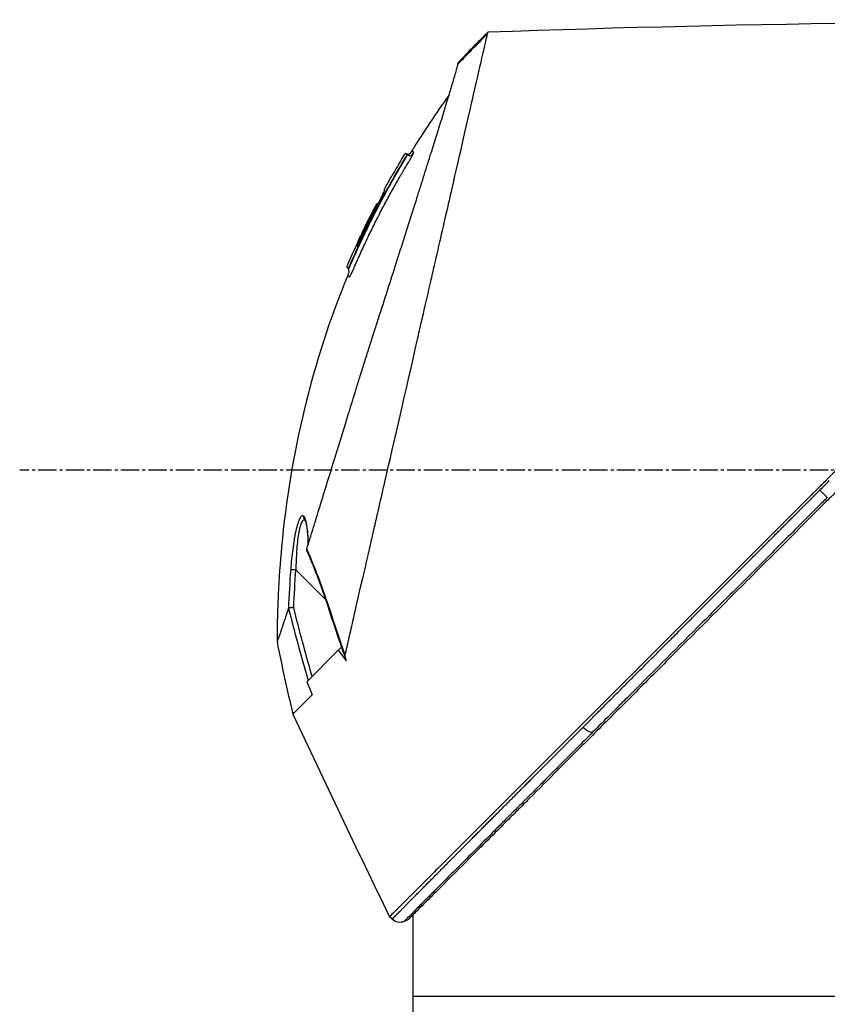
# Model space of a CAD drawing. Header units: millimetres. Extents: x 0 to 4378, y 0 to 2376.
# Tile 130 of 256: x 160 to 235, y 1539 to 1630. Entities that reach past the tile are written whole.
import ezdxf

# ---------------------------------------------------------------- set-up
doc = ezdxf.new("R2010")
doc.units = ezdxf.units.MM
doc.header["$LTSCALE"] = 0.2
doc.linetypes.add('CENTER2', pattern=[1.125, 0.75, -0.125, 0.125, -0.125])
doc.layers.add('02_Center Line', color=1, linetype='CENTER2')

# ---------------------------------------------------------------- blocks, each defined once
blk = doc.blocks.new('A$C51789057')
for p, q in [((34.874, 1023.623), (34.874, 1023.623)), ((39.542, 1015.311), (39.509, 1015.277)), ((39.679, 1015.043), (39.653, 1015.016)), ((44.222, 1006.86), (44.159, 1006.835)), ((44.79, 1005.093), (44.818, 1005.121)), ((44.908, 1004.806), (44.956, 1004.854)), ((45.133, 1004.925), (45.085, 1004.877)), ((48.965, 981.546), (48.965, 981.546)), ((48.967, 981.55), (48.967, 981.55)), ((47.077, 974.271), (49.813, 977.008)), ((46.963, 974.157), (46.963, 974.158)), ((45.592, 969.809), (45.638, 969.855)), ((45.616, 969.878), (45.638, 969.855)), ((45.638, 969.855), (45.904, 969.59)), ((48.813, 966.681), (45.904, 969.59)), ((48.31, 965.49), (48.309, 965.487)), ((48.309, 965.487), (48.309, 965.488)), ((48.31, 965.488), (48.31, 965.488)), ((39, 937.7), (39, 945.221)), ((40.943, 944.798), (41.174, 945.029)), ((39.483, 944.738), (39.846, 944.585)), ((39, 937.7), (0, 937.7)), ((39, 937.7), (0, 937.7)), ((39, 936.2), (39, 937.7))]:
    blk.add_line(p, q)
for centre, radius, start, end in [((-30.499, 972.597), 82.251, 28.65418, 29.79857), ((-29.836, 972.952), 81.499, 25.8226, 27.58961), ((40.236, 945.505), 1, 247.04782, 315.00031)]:
    blk.add_arc(centre, radius, start, end)
for centre, major_axis, ratio, start_param, end_param in [((15.153, 987.976), (-32.061, 52.728), 0.606634, 5.046093, 5.111834), ((-25.386, 986.906), (66.266, 26.567), 0.000011, 0, 0.010493), ((-27.095, 984.45), (68.777, 27.59), 0.000012, 0.010242, 0.035277), ((42.269, 1010.635), (-0.0464, 0.0886), 0.999416, 4.712389, 6.054856), ((42.355, 1010.644), (-0.128, 0.063), 0.594731, 5.762809, 5.790684), ((-27.844, 982.574), (70.243, 28.124), 0.000013, 0.010001, 0.034555), ((-29.17, 973.168), (-33.667, 73.33), 1, 4.712389, 4.762315), ((-29.467, 973.086), (37.396, -71.919), 1, 1.521054, 1.570796), ((44.837, 1005.129), (-0.119, 0.275), 0.068449, 1.568978, 3.139771), ((48.59, 981.878), (0.365, -0.341), 0.967774, 0.031819, 0.893203), ((49.804, 976.998), (0.499, 0.036), 0.01714, 0.149461, 1.551007), ((-159.826, 982.662), (194.421, 114.353), 0.811755, 5.576632, 5.609274), ((255.664, 850.429), (-235.102, -235.108), 0.712878, 4.90627, 4.909966), ((23.05, 962.791), (-0.708, -0.706), 0.435637, 0.291628, 1.571358)]:
    blk.add_ellipse(centre, major_axis=major_axis, ratio=ratio, start_param=start_param, end_param=end_param)
for points in [[(-41.272, 1027.473), (-16.809, 1027.718), (7.666, 1027.415), (32.116, 1026.563)], [(32.116, 1026.563), (33.043, 1025.653), (33.951, 1024.722), (34.837, 1023.773)], [(35.702, 1020.755), (36.916, 1019.076), (38.071, 1017.351), (39.158, 1015.588)], [(39.455, 1015.227), (39.261, 1015.08), (39.119, 1015.212), (38.978, 1015.401)], [(39.457, 1015.228), (39.456, 1015.228), (39.455, 1015.227), (39.455, 1015.227)], [(39.501, 1015.269), (39.504, 1015.272), (39.506, 1015.274), (39.508, 1015.277)], [(39.508, 1015.277), (39.508, 1015.277), (39.508, 1015.277), (39.508, 1015.277)], [(39.51, 1015.268), (39.51, 1015.268), (39.51, 1015.268), (39.51, 1015.268)], [(39.51, 1015.268), (39.51, 1015.268), (39.51, 1015.268), (39.51, 1015.268)], [(39.747, 1015.393), (40.133, 1014.758), (40.511, 1014.118), (40.88, 1013.474)], [(40.88, 1013.474), (40.884, 1013.467), (40.887, 1013.459), (40.889, 1013.451)], [(41.639, 1012.023), (41.647, 1012.009), (41.65, 1011.992), (41.65, 1011.975)], [(42.257, 1010.734), (42.258, 1010.735), (42.259, 1010.735), (42.259, 1010.735)], [(42.452, 1010.482), (42.45, 1010.481), (42.422, 1010.466), (42.389, 1010.45)], [(44.141, 1007.157), (44.483, 1006.418), (44.814, 1005.674), (45.133, 1004.925)], [(44.159, 1006.835), (44.159, 1006.836), (44.158, 1006.838), (44.158, 1006.839)], [(45.133, 1004.925), (45.133, 1004.925), (45.074, 1004.901), (44.956, 1004.854)], [(45.053, 1004.084), (45.053, 1004.084), (45.053, 1004.084), (45.053, 1004.084)], [(48.827, 978.805), (48.069, 977.053), (47.361, 975.205), (46.771, 973.338)], [(48.833, 978.853), (48.836, 978.838), (48.832, 978.822), (48.824, 978.806)], [(50.02, 973.527), (49.965, 974.688), (49.897, 975.848), (49.813, 977.008)], [(50.297, 977.035), (50.385, 975.824), (50.454, 974.644), (50.509, 973.453)], [(46.767, 973.338), (46.277, 971.787), (45.752, 970.246), (45.206, 968.714)], [(46.768, 973.339), (46.766, 973.337), (46.741, 973.343), (46.702, 973.354)], [(50.493, 973.47), (49.963, 971.36), (49.367, 969.137), (48.693, 966.801)], [(51.555, 970.357), (51.109, 968.13), (50.623, 965.911), (50.095, 963.701)], [(45.206, 968.714), (45.195, 968.682), (45.183, 968.649), (45.17, 968.618)], [(48.813, 966.681), (48.643, 966.283), (48.475, 965.886), (48.309, 965.487)], [(50.095, 963.701), (47.181, 957.449), (44.207, 951.224), (41.174, 945.029)]]:
    blk.add_open_spline(points, degree=3)
for points, knots in [([(-41.272, 1027.473), (-41.272, 1027.473), (-41.208, 1027.408), (-40.955, 1027.155), (-40.765, 1026.966), (-40.02, 1026.22), (-39.291, 1025.492), (-38.108, 1024.308), (-37.83, 1024.03), (-37.205, 1023.406), (-36.854, 1023.054), (-35.505, 1021.706), (-34.409, 1020.609), (-32.912, 1019.112), (-32.592, 1018.793), (-31.518, 1017.719), (-30.742, 1016.942), (-29.081, 1015.282), (-28.193, 1014.394), (-26.812, 1013.013), (-26.334, 1012.535), (-25.351, 1011.552), (-24.844, 1011.045), (-23.802, 1010.003), (-23.266, 1009.466), (-21.573, 1007.774), (-20.398, 1006.599), (-18.588, 1004.789), (-17.963, 1004.164), (-16.677, 1002.878), (-16.017, 1002.218), (-14.663, 1000.864), (-13.968, 1000.169), (-12.915, 999.116), (-12.558, 998.759), (-11.455, 997.656), (-10.706, 996.907), (-8.325, 994.527), (-6.684, 992.884), (-4.635, 990.837), (-4.233, 990.435), (-3.294, 989.496), (-2.757, 988.958), (-1.865, 988.066), (-1.538, 987.74), (-1.104, 987.306), (-1.041, 987.243), (-0.903, 987.104), (-0.831, 987.032), (-0.506, 986.707), (-0.311, 986.512), (0.042, 986.159), (0.138, 986.063), (0.424, 985.777), (0.57, 985.631), (0.88, 985.322), (1.032, 985.17), (1.285, 984.917), (1.385, 984.816), (1.575, 984.626), (1.657, 984.545), (1.854, 984.348), (1.96, 984.241), (2.158, 984.043), (2.248, 983.953), (3.605, 982.598), (4.869, 981.333), (6.936, 979.265), (7.741, 978.46), (9.311, 976.891), (10.077, 976.125), (11.207, 974.994), (11.575, 974.627), (12.675, 973.526), (13.407, 972.795), (16.868, 969.334), (19.539, 966.663), (22.236, 963.966), (22.373, 963.829), (22.646, 963.556), (22.782, 963.42), (23.052, 963.15), (23.187, 963.015), (23.428, 962.774), (23.535, 962.667), (24.187, 962.016), (24.728, 961.474), (25.412, 960.79), (25.563, 960.639), (25.843, 960.359), (25.973, 960.229), (26.233, 959.969), (26.363, 959.839), (26.658, 959.544), (26.823, 959.38), (27.143, 959.06), (27.298, 958.905), (27.626, 958.576), (27.798, 958.404), (28.049, 958.153), (28.127, 958.075), (28.317, 957.885), (28.429, 957.773), (28.67, 957.532), (28.8, 957.402), (29.115, 957.087), (29.3, 956.902), (29.68, 956.522), (29.874, 956.328), (30.458, 955.744), (30.843, 955.359), (31.312, 954.891), (31.4, 954.802), (31.629, 954.574), (31.767, 954.435), (32.053, 954.149), (32.199, 954.003), (32.5, 953.703), (32.654, 953.548), (32.959, 953.243), (33.11, 953.093), (33.402, 952.8), (33.544, 952.658), (33.961, 952.242), (34.231, 951.972), (34.745, 951.458), (34.989, 951.213), (35.453, 950.749), (35.673, 950.529), (36.289, 949.913), (36.674, 949.529), (37.36, 948.843), (37.666, 948.536), (38.21, 947.992), (38.451, 947.751), (38.878, 947.325), (39.066, 947.136), (39.322, 946.881), (39.397, 946.805), (39.609, 946.594), (39.739, 946.464), (40.075, 946.127), (40.265, 945.938), (40.675, 945.528), (40.862, 945.341), (41.05, 945.153), (41.097, 945.106), (41.143, 945.059), (41.155, 945.048), (41.17, 945.032), (41.174, 945.029), (41.174, 945.029)], [-21.000836, -21.000836, -21.000836, -21.000836, -20.328863, -20.328863, -19.655828, -19.655828, -18.308332, -18.308332, -17.924512, -17.924512, -17.485993, -17.485993, -16.316696, -16.316696, -16.006668, -16.006668, -15.296307, -15.296307, -14.534305, -14.534305, -14.139555, -14.139555, -13.730091, -13.730091, -13.30546, -13.30546, -12.401825, -12.401825, -11.929878, -11.929878, -11.437802, -11.437802, -10.9252, -10.9252, -10.663362, -10.663362, -10.117833, -10.117833, -8.934625, -8.934625, -8.645977, -8.645977, -8.260408, -8.260408, -8.006475, -8.006475, -7.961161, -7.961161, -7.91407, -7.91407, -7.778509, -7.778509, -7.724161, -7.724161, -7.666804, -7.666804, -7.602838, -7.602838, -7.565627, -7.565627, -7.532521, -7.532521, -7.488032, -7.488032, -7.450837, -7.450837, -6.924212, -6.924212, -6.587553, -6.587553, -6.265466, -6.265466, -6.109966, -6.109966, -5.79866, -5.79866, -4.627003, -4.627003, -4.564096, -4.564096, -4.501625, -4.501625, -4.439084, -4.439084, -4.389917, -4.389917, -4.135415, -4.135415, -4.06302, -4.06302, -4.00074, -4.00074, -3.938004, -3.938004, -3.858125, -3.858125, -3.782258, -3.782258, -3.697501, -3.697501, -3.658476, -3.658476, -3.601749, -3.601749, -3.53559, -3.53559, -3.439968, -3.439968, -3.337887, -3.337887, -3.131131, -3.131131, -3.082568, -3.082568, -3.005474, -3.005474, -2.922888, -2.922888, -2.834293, -2.834293, -2.74619, -2.74619, -2.661641, -2.661641, -2.496608, -2.496608, -2.34096, -2.34096, -2.194458, -2.194458, -1.921626, -1.921626, -1.681164, -1.681164, -1.470918, -1.470918, -1.287493, -1.287493, -1.207074, -1.207074, -1.056347, -1.056347, -0.792008, -0.792008, -0.395398, -0.395398, -0.197631, -0.197631, -0.099394, -0.099394, 0, 0, 0, 0]), ([(-41.463, 1025.683), (-41.463, 1025.683), (-41.463, 1025.683), (-40.702, 1024.922), (-40.259, 1024.479), (-39.525, 1023.745), (-39.352, 1023.572), (-37.708, 1021.928), (-35.653, 1019.873), (-32.572, 1016.792), (-31.861, 1016.081), (-29.383, 1013.603), (-27.504, 1011.724), (-24.501, 1008.721), (-23.423, 1007.643), (-21.16, 1005.38), (-19.969, 1004.189), (-17.452, 1001.672), (-16.121, 1000.341), (-13.316, 997.536), (-11.838, 996.058), (-9.577, 993.797), (-8.801, 993.022), (-6.721, 990.941), (-5.411, 989.632), (-3.783, 988.003), (-3.457, 987.678), (-2.924, 987.144), (-2.726, 986.947), (-2.315, 986.536), (-2.157, 986.378), (-1.816, 986.036), (-1.636, 985.856), (-1.299, 985.52), (-1.143, 985.364), (-0.705, 984.926), (-0.424, 984.645), (-0.065, 984.285), (0.014, 984.207), (0.184, 984.036), (0.274, 983.947), (0.584, 983.637), (0.738, 983.483), (1.337, 982.884), (1.745, 982.476), (3.801, 980.42), (5.458, 978.763), (7.862, 976.359), (8.622, 975.599), (10.836, 973.384), (12.284, 971.937), (15.025, 969.196), (16.324, 967.897), (18.192, 966.029), (18.775, 965.446), (20.485, 963.736), (21.6, 962.621), (23.703, 960.518), (24.695, 959.527), (26.555, 957.666), (27.429, 956.792), (28.668, 955.554), (29.054, 955.167), (29.791, 954.431), (30.141, 954.08), (31.134, 953.088), (31.756, 952.465), (32.881, 951.341), (33.387, 950.834), (34.718, 949.503), (35.495, 948.726), (36.442, 947.779), (36.688, 947.533), (37.328, 946.893), (37.691, 946.53), (38.488, 945.733), (38.856, 945.365), (39.168, 945.053), (39.223, 944.998), (39.341, 944.881), (39.394, 944.827), (39.465, 944.756), (39.483, 944.738), (39.483, 944.738)], [-15.738203, -15.738203, -15.738203, -15.738203, -14.793481, -14.793481, -14.173934, -14.173934, -13.996984, -13.996984, -12.579476, -12.579476, -12.176243, -12.176243, -11.215253, -11.215253, -10.695697, -10.695697, -10.142358, -10.142358, -9.539575, -9.539575, -8.883963, -8.883963, -8.543526, -8.543526, -7.972636, -7.972636, -7.829924, -7.829924, -7.73886, -7.73886, -7.680875, -7.680875, -7.616244, -7.616244, -7.560081, -7.560081, -7.459116, -7.459116, -7.430908, -7.430908, -7.397967, -7.397967, -7.318024, -7.318024, -7.146824, -7.146824, -6.455961, -6.455961, -6.135134, -6.135134, -5.518203, -5.518203, -4.951279, -4.951279, -4.691225, -4.691225, -4.182012, -4.182012, -3.710062, -3.710062, -3.272291, -3.272291, -3.069642, -3.069642, -2.879581, -2.879581, -2.522736, -2.522736, -2.208798, -2.208798, -1.659444, -1.659444, -1.453529, -1.453529, -1.091939, -1.091939, -0.546675, -0.546675, -0.410051, -0.410051, -0.205023, -0.205023, 0, 0, 0, 0]), ([(32.153, 1026.4), (32.153, 1026.403), (32.152, 1026.406), (32.15, 1026.414), (32.149, 1026.417), (32.147, 1026.426), (32.146, 1026.433), (32.142, 1026.45), (32.139, 1026.462), (32.132, 1026.492), (32.128, 1026.51), (32.119, 1026.55), (32.116, 1026.563), (32.116, 1026.563)], [0.000006, 0.000006, 0.000006, 0.000006, 0.0077656, 0.0077656, 0.0144608, 0.0144608, 0.0278513, 0.0278513, 0.0546324, 0.0546324, 0.1081958, 0.1081958, 0.2108493, 0.2108493, 0.2108493, 0.2108493]), ([(45.279, 969.112), (45.158, 969.646), (45.043, 970.163), (44.785, 971.297), (44.644, 971.896), (44.369, 973.079), (44.085, 974.391), (43.461, 977.052), (43.301, 977.712), (43.101, 978.601), (43.048, 978.841), (42.939, 979.326), (42.879, 979.591), (42.736, 980.218), (42.647, 980.598), (42.532, 981.1), (42.503, 981.229), (42.365, 981.831), (42.253, 982.324), (41.958, 983.613), (41.772, 984.419), (40.768, 988.8), (39.737, 993.246), (38.542, 998.537), (38.484, 998.794), (38.363, 999.324), (38.302, 999.588), (38.184, 1000.101), (38.125, 1000.354), (37.834, 1001.611), (37.606, 1002.602), (37.269, 1004.074), (37.157, 1004.563), (36.594, 1007.015), (36.158, 1008.914), (35.644, 1011.162), (35.544, 1011.599), (34.642, 1015.545), (33.95, 1018.558), (33.07, 1022.401), (32.79, 1023.614), (32.474, 1025.005), (32.388, 1025.393), (32.245, 1026.017), (32.187, 1026.255), (32.153, 1026.4)], [0, 0, 0, 0, 0.224226, 0.224226, 0.438481, 0.438481, 0.643813, 0.643813, 0.718212, 0.718212, 0.74576, 0.74576, 0.776284, 0.776284, 0.820204, 0.820204, 0.834927, 0.834927, 0.896521, 0.896521, 0.995652, 0.995652, 1.428405, 1.428405, 1.450296, 1.450296, 1.471663, 1.471663, 1.492327, 1.492327, 1.574835, 1.574835, 1.616316, 1.616316, 1.784634, 1.784634, 1.826029, 1.826029, 2.164003, 2.164003, 2.373598, 2.373598, 2.479923, 2.479923, 2.586935, 2.586935, 2.586935, 2.586935]), ([(34.874, 1023.623), (34.851, 1023.714), (34.839, 1023.764), (34.838, 1023.772), (34.837, 1023.773), (34.837, 1023.773), (34.837, 1023.773)], [0.0004853, 0.0004853, 0.0004853, 0.0004853, 0.914072, 0.914072, 0.914072, 0.9967356, 0.9967356, 0.9967356, 0.9967356]), ([(48.807, 978.945), (48.62, 979.551), (48.423, 980.188), (48.017, 981.502), (47.806, 982.183), (47.156, 984.287), (46.697, 985.771), (45.906, 988.335), (45.581, 989.385), (45.163, 990.74), (45.074, 991.029), (44.942, 991.457), (44.897, 991.604), (44.633, 992.458), (44.413, 993.169), (44.077, 994.257), (43.956, 994.645), (43.704, 995.456), (43.574, 995.872), (43.309, 996.717), (43.172, 997.149), (42.895, 998.018), (42.756, 998.453), (42.479, 999.316), (42.341, 999.746), (41.642, 1001.92), (41.094, 1003.628), (40.439, 1005.68), (40.314, 1006.072), (39.933, 1007.268), (39.681, 1008.061), (39.187, 1009.613), (38.946, 1010.373), (38.597, 1011.475), (38.484, 1011.832), (38.262, 1012.535), (38.154, 1012.879), (37.942, 1013.551), (37.837, 1013.884), (37.632, 1014.536), (37.529, 1014.862), (37.387, 1015.316), (37.341, 1015.46), (36.595, 1017.839), (36.024, 1019.683), (35.561, 1021.221), (35.512, 1021.384), (35.385, 1021.812), (35.312, 1022.06), (35.149, 1022.619), (35.069, 1022.9), (34.976, 1023.236), (34.95, 1023.334), (34.906, 1023.5), (34.888, 1023.569), (34.874, 1023.623)], [0.00002, 0.00002, 0.00002, 0.00002, 0.259158, 0.259158, 0.518708, 0.518708, 1.038075, 1.038075, 1.384705, 1.384705, 1.477831, 1.477831, 1.526561, 1.526561, 1.759973, 1.759973, 1.890971, 1.890971, 2.029156, 2.029156, 2.171186, 2.171186, 2.316283, 2.316283, 2.460898, 2.460898, 3.049329, 3.049329, 3.189055, 3.189055, 3.478614, 3.478614, 3.769885, 3.769885, 3.913253, 3.913253, 4.056001, 4.056001, 4.19686, 4.19686, 4.341119, 4.341119, 4.411312, 4.411312, 5.498875, 5.498875, 5.634552, 5.634552, 5.872375, 5.872375, 6.229939, 6.229939, 6.408513, 6.408513, 6.587137, 6.587137, 6.587137, 6.587137]), ([(38.978, 1015.401), (38.967, 1015.428), (38.959, 1015.45), (38.954, 1015.467), (38.95, 1015.479), (38.948, 1015.493), (38.949, 1015.497), (38.949, 1015.499), (38.949, 1015.5), (38.95, 1015.501), (38.951, 1015.503), (38.953, 1015.504), (38.958, 1015.506), (38.961, 1015.508), (38.969, 1015.51), (38.973, 1015.512), (38.974, 1015.513), (38.974, 1015.513), (38.975, 1015.513), (38.992, 1015.52), (39.006, 1015.526), (39.021, 1015.532), (39.022, 1015.532), (39.022, 1015.533), (39.023, 1015.533), (39.053, 1015.545), (39.076, 1015.554), (39.096, 1015.563), (39.097, 1015.563), (39.097, 1015.563), (39.097, 1015.563), (39.139, 1015.58), (39.158, 1015.588), (39.158, 1015.588)], [0, 0, 0, 0, 0.03125, 0.03125, 0.03125, 0.0538826, 0.0538826, 0.0538826, 0.0625, 0.0625, 0.0625, 0.09375, 0.09375, 0.09375, 0.1203995, 0.1203995, 0.1203995, 0.125, 0.125, 0.125, 0.2456137, 0.2456137, 0.2456137, 0.25, 0.25, 0.25, 0.4970952, 0.4970952, 0.4970952, 0.5, 0.5, 0.5, 0.9991339, 0.9991339, 0.9991339, 0.9991339]), ([(44.074, 1005.71), (44.061, 1005.739), (44.048, 1005.769), (44.034, 1005.801), (43.846, 1006.22), (43.66, 1006.628), (43.474, 1007.025), (43.264, 1007.474), (43.056, 1007.908), (42.85, 1008.328), (42.829, 1008.371), (42.809, 1008.413), (42.788, 1008.455), (42.59, 1008.856), (42.395, 1009.245), (42.203, 1009.62), (42.196, 1009.632), (42.19, 1009.645), (42.184, 1009.657), (42.085, 1009.85), (41.986, 1010.041), (41.888, 1010.227), (41.791, 1010.414), (41.713, 1010.561), (41.597, 1010.778), (41.579, 1010.813), (41.56, 1010.849), (41.541, 1010.884), (41.329, 1011.279), (41.121, 1011.659), (40.917, 1012.026), (40.804, 1012.23), (40.698, 1012.419), (40.59, 1012.609), (40.487, 1012.791), (40.382, 1012.974), (40.266, 1013.176), (40.085, 1013.488), (39.912, 1013.783), (39.737, 1014.077), (39.682, 1014.171), (39.626, 1014.264), (39.57, 1014.357), (39.553, 1014.385), (39.536, 1014.413), (39.519, 1014.441), (39.483, 1014.502), (39.446, 1014.562), (39.409, 1014.623), (39.391, 1014.653), (39.373, 1014.683), (39.354, 1014.714), (39.336, 1014.744), (39.318, 1014.774), (39.3, 1014.805), (39.272, 1014.851), (39.245, 1014.897), (39.219, 1014.942), (39.211, 1014.956), (39.203, 1014.969), (39.196, 1014.983), (39.179, 1015.012), (39.163, 1015.04), (39.148, 1015.068), (39.133, 1015.095), (39.118, 1015.122), (39.104, 1015.148), (39.076, 1015.2), (39.051, 1015.248), (39.03, 1015.29), (39.019, 1015.312), (39.01, 1015.332), (39.001, 1015.35), (38.992, 1015.369), (38.985, 1015.386), (38.978, 1015.401)], [0.7479366, 0.7479366, 0.7479366, 0.7479366, 0.75, 0.75, 0.75, 0.7778267, 0.7778267, 0.7778267, 0.8093257, 0.8093257, 0.8093257, 0.8125, 0.8125, 0.8125, 0.8427642, 0.8427642, 0.8427642, 0.84375, 0.84375, 0.84375, 0.859375, 0.859375, 0.859375, 0.875, 0.875, 0.875, 0.8775605, 0.8775605, 0.8775605, 0.90625, 0.90625, 0.90625, 0.9222304, 0.9222304, 0.9222304, 0.9375, 0.9375, 0.9375, 0.9612141, 0.9612141, 0.9612141, 0.96875, 0.96875, 0.96875, 0.9710053, 0.9710053, 0.9710053, 0.9758787, 0.9758787, 0.9758787, 0.9783012, 0.9783012, 0.9783012, 0.9807089, 0.9807089, 0.9807089, 0.984375, 0.984375, 0.984375, 0.9854706, 0.9854706, 0.9854706, 0.987866, 0.987866, 0.987866, 0.9902844, 0.9902844, 0.9902844, 0.9951532, 0.9951532, 0.9951532, 0.9975841, 0.9975841, 0.9975841, 1, 1, 1, 1]), ([(39.158, 1015.588), (39.199, 1015.521), (39.244, 1015.456), (39.325, 1015.367), (39.357, 1015.337), (39.412, 1015.3), (39.433, 1015.289), (39.47, 1015.275), (39.486, 1015.271), (39.502, 1015.269)], [0, 0, 0, 0, 0.02346593, 0.02346593, 0.03626259, 0.03626259, 0.04335885, 0.04335885, 0.04811516, 0.04811516, 0.04811516, 0.04811516]), ([(39.158, 1015.588), (39.201, 1015.519), (39.247, 1015.451), (39.334, 1015.359), (39.368, 1015.327), (39.43, 1015.29), (39.455, 1015.279), (39.488, 1015.272), (39.495, 1015.27), (39.502, 1015.269)], [0, 0, 0, 0, 0.02434231, 0.02434231, 0.03801412, 0.03801412, 0.04603239, 0.04603239, 0.04810741, 0.04810741, 0.04810741, 0.04810741]), ([(39.347, 1015.181), (39.365, 1015.183), (39.362, 1015.183), (39.392, 1015.191), (39.414, 1015.201), (39.438, 1015.215), (39.444, 1015.219), (39.452, 1015.225), (39.454, 1015.226), (39.455, 1015.227)], [0.5336392, 0.5336392, 0.5336392, 0.5336392, 0.53697532, 0.53697532, 0.54707156, 0.54707156, 0.55523752, 0.55523752, 0.56271194, 0.56271194, 0.56271194, 0.56271194]), ([(39.457, 1015.228), (39.458, 1015.229), (39.459, 1015.23), (39.46, 1015.231), (39.46, 1015.231), (39.462, 1015.232), (39.462, 1015.232), (39.465, 1015.235), (39.466, 1015.236), (39.468, 1015.238), (39.469, 1015.238), (39.471, 1015.24), (39.473, 1015.242), (39.476, 1015.245), (39.478, 1015.246), (39.482, 1015.251), (39.486, 1015.254), (39.495, 1015.263), (39.502, 1015.269), (39.508, 1015.276)], [0, 0, 0, 0, 0.00146948, 0.00146948, 0.00344082, 0.00344082, 0.00640094, 0.00640094, 0.00744169, 0.00744169, 0.00794693, 0.00794693, 0.00859822, 0.00859822, 0.0093315, 0.0093315, 0.01061688, 0.01061688, 0.01339941, 0.01339941, 0.01339941, 0.01339941]), ([(39.653, 1015.016), (39.653, 1015.017), (39.587, 1015.127), (39.544, 1015.204), (39.501, 1015.281), (39.508, 1015.275), (39.508, 1015.276), (39.508, 1015.276), (39.508, 1015.277), (39.509, 1015.277)], [0, 0, 0, 0, 0.25, 0.25, 0.25, 0.5, 0.5, 0.5, 0.840661, 0.840661, 0.840661, 0.840661]), ([(39.679, 1015.043), (39.671, 1015.057), (39.662, 1015.071), (39.646, 1015.099), (39.638, 1015.113), (39.62, 1015.144), (39.611, 1015.161), (39.592, 1015.194), (39.583, 1015.211), (39.568, 1015.241), (39.561, 1015.255), (39.55, 1015.28), (39.546, 1015.29), (39.541, 1015.306), (39.541, 1015.31), (39.543, 1015.311)], [-0.04708138, -0.04708138, -0.04708138, -0.04708138, -0.04206155, -0.04206155, -0.03717867, -0.03717867, -0.03071828, -0.03071828, -0.02354661, -0.02354661, -0.01630299, -0.01630299, -0.00841386, -0.00841386, -0.00000018, -0.00000018, -0.00000018, -0.00000018]), ([(39.543, 1015.311), (39.612, 1015.339), (39.664, 1015.36), (39.731, 1015.386), (39.747, 1015.393), (39.747, 1015.393)], [-1.1132476, -1.1132476, -1.1132476, -1.1132476, -0.8232096, -0.8232096, -0.5568623, -0.5568623, -0.5568623, -0.5568623]), ([(42.192, 1010.529), (42.09, 1010.724), (41.987, 1010.918), (41.883, 1011.112), (41.591, 1011.658), (41.294, 1012.198), (40.989, 1012.736), (40.727, 1013.2), (40.461, 1013.661), (40.19, 1014.12), (40.122, 1014.235), (40.054, 1014.349), (39.985, 1014.463), (39.951, 1014.52), (39.917, 1014.578), (39.883, 1014.635), (39.866, 1014.663), (39.848, 1014.692), (39.831, 1014.72), (39.814, 1014.749), (39.797, 1014.777), (39.78, 1014.806), (39.745, 1014.863), (39.71, 1014.919), (39.676, 1014.977), (39.669, 1014.99), (39.661, 1015.003), (39.653, 1015.016)], [0.5421635, 0.5421635, 0.5421635, 0.5421635, 0.6006248, 0.6006248, 0.6006248, 0.7652776, 0.7652776, 0.7652776, 0.9072115, 0.9072115, 0.9072115, 0.942695, 0.942695, 0.942695, 0.9604367, 0.9604367, 0.9604367, 0.9693076, 0.9693076, 0.9693076, 0.9781784, 0.9781784, 0.9781784, 0.9959202, 0.9959202, 0.9959202, 1, 1, 1, 1]), ([(44.818, 1005.121), (44.077, 1006.833), (43.278, 1008.517), (41.563, 1011.827), (40.65, 1013.448), (39.679, 1015.043)], [-1.119586, -1.119586, -1.119586, -1.119586, -0.560022, -0.560022, -0.000001, -0.000001, -0.000001, -0.000001]), ([(42.388, 1010.452), (42.335, 1010.553), (42.283, 1010.654), (42.232, 1010.754), (42.181, 1010.853), (42.132, 1010.95), (42.085, 1011.044), (42.038, 1011.138), (41.993, 1011.229), (41.951, 1011.314), (41.909, 1011.399), (41.87, 1011.478), (41.836, 1011.551), (41.801, 1011.624), (41.77, 1011.69), (41.744, 1011.748), (41.718, 1011.806), (41.696, 1011.855), (41.679, 1011.895), (41.662, 1011.936), (41.65, 1011.967), (41.644, 1011.989), (41.637, 1012.01), (41.636, 1012.021), (41.639, 1012.023)], [0, 0, 0, 0, 0.125, 0.125, 0.125, 0.25, 0.25, 0.25, 0.375, 0.375, 0.375, 0.499999, 0.499999, 0.499999, 0.625, 0.625, 0.625, 0.75, 0.75, 0.75, 0.875, 0.875, 0.875, 1, 1, 1, 1]), ([(41.647, 1011.985), (41.647, 1011.985), (41.647, 1011.984), (41.649, 1011.978), (41.652, 1011.967), (41.667, 1011.926), (41.684, 1011.884), (41.739, 1011.758), (41.783, 1011.662), (41.893, 1011.432), (41.96, 1011.295), (42.107, 1011), (42.189, 1010.838), (42.311, 1010.601), (42.349, 1010.527), (42.388, 1010.452)], [0.0216019, 0.0216019, 0.0216019, 0.0216019, 0.0269405, 0.0269405, 0.0451373, 0.0451373, 0.0828541, 0.0828541, 0.1358956, 0.1358956, 0.1907173, 0.1907173, 0.246394, 0.246394, 0.2715432, 0.2715432, 0.2715432, 0.2715432]), ([(41.679, 1012.038), (41.68, 1012.037), (41.681, 1012.035), (41.686, 1012.023), (41.688, 1012.012), (41.69, 1011.99), (41.689, 1011.979), (41.685, 1011.959), (41.682, 1011.95), (41.675, 1011.936), (41.671, 1011.931), (41.667, 1011.926)], [-0.00087939, -0.00087939, -0.00087939, -0.00087939, 0, 0, 0.00436612, 0.00436612, 0.00867322, 0.00867322, 0.01202355, 0.01202355, 0.01406512, 0.01406512, 0.01406512, 0.01406512]), ([(43.677, 1007.551), (43.489, 1007.949), (43.296, 1008.347), (43.102, 1008.742), (42.907, 1009.137), (42.71, 1009.529), (42.506, 1009.924), (42.403, 1010.125), (42.298, 1010.327), (42.192, 1010.529)], [0.2429801, 0.2429801, 0.2429801, 0.2429801, 0.362195, 0.362195, 0.362195, 0.4814099, 0.4814099, 0.4814099, 0.5421635, 0.5421635, 0.5421635, 0.5421635]), ([(42.262, 1010.736), (42.269, 1010.739), (42.276, 1010.741), (42.291, 1010.743), (42.299, 1010.743), (42.322, 1010.742), (42.338, 1010.738), (42.362, 1010.729), (42.37, 1010.724), (42.385, 1010.712), (42.391, 1010.705), (42.396, 1010.697)], [-0.01932859, -0.01932859, -0.01932859, -0.01932859, -0.01686752, -0.01686752, -0.01403596, -0.01403596, -0.0080494, -0.0080494, -0.00399872, -0.00399872, -0.00001431, -0.00001431, -0.00001431, -0.00001431]), ([(42.357, 1010.681), (42.357, 1010.681), (42.357, 1010.68), (42.357, 1010.678), (42.357, 1010.678), (42.358, 1010.677), (42.358, 1010.676), (42.359, 1010.674), (42.359, 1010.672), (42.36, 1010.669), (42.361, 1010.669), (42.361, 1010.668), (42.362, 1010.667), (42.363, 1010.663), (42.365, 1010.659), (42.366, 1010.655), (42.368, 1010.651), (42.37, 1010.647), (42.372, 1010.643), (42.374, 1010.639), (42.376, 1010.635), (42.378, 1010.631), (42.38, 1010.627), (42.382, 1010.622), (42.384, 1010.618), (42.388, 1010.609), (42.392, 1010.6), (42.397, 1010.592), (42.4, 1010.584), (42.404, 1010.576), (42.408, 1010.568), (42.422, 1010.54), (42.437, 1010.511), (42.452, 1010.482)], [0, 0, 0, 0, 0.046422, 0.046422, 0.046422, 0.063135, 0.063135, 0.063135, 0.11053, 0.11053, 0.11053, 0.12627, 0.12627, 0.12627, 0.18889, 0.18889, 0.18889, 0.251509, 0.251509, 0.251509, 0.313558, 0.313558, 0.313558, 0.37668, 0.37668, 0.37668, 0.501837, 0.501837, 0.501837, 0.609274, 0.609274, 0.609274, 1, 1, 1, 1]), ([(43.883, 1007.707), (43.882, 1007.709), (43.881, 1007.711), (43.879, 1007.714), (43.858, 1007.759), (43.836, 1007.805), (43.813, 1007.853), (43.768, 1007.948), (43.721, 1008.046), (43.672, 1008.146), (43.624, 1008.247), (43.575, 1008.349), (43.525, 1008.451)], [0.6844931, 0.6844931, 0.6844931, 0.6844931, 0.6875004, 0.6875004, 0.6875004, 0.7500001, 0.7500001, 0.7500001, 0.8750003, 0.8750003, 0.8750003, 1, 1, 1, 1]), ([(44.79, 1005.093), (44.783, 1005.109), (44.776, 1005.125), (44.769, 1005.14), (44.763, 1005.155), (44.757, 1005.169), (44.751, 1005.183), (44.713, 1005.27), (44.675, 1005.357), (44.637, 1005.444), (44.615, 1005.494), (44.593, 1005.544), (44.571, 1005.595), (44.548, 1005.645), (44.526, 1005.696), (44.504, 1005.746), (44.414, 1005.948), (44.324, 1006.149), (44.233, 1006.35), (44.051, 1006.752), (43.866, 1007.152), (43.677, 1007.551)], [0.0000001, 0.0000001, 0.0000001, 0.0000001, 0.0045503, 0.0045503, 0.0045503, 0.0087839, 0.0087839, 0.0087839, 0.034354, 0.034354, 0.034354, 0.0492559, 0.0492559, 0.0492559, 0.0641577, 0.0641577, 0.0641577, 0.1237652, 0.1237652, 0.1237652, 0.2429801, 0.2429801, 0.2429801, 0.2429801]), ([(44.141, 1007.157), (44.116, 1007.212), (44.087, 1007.274), (44.055, 1007.343), (44.021, 1007.416), (43.983, 1007.496), (43.942, 1007.581), (43.923, 1007.622), (43.903, 1007.664), (43.883, 1007.707)], [0.3828608, 0.3828608, 0.3828608, 0.3828608, 0.5000001, 0.5000001, 0.5000001, 0.6250007, 0.6250007, 0.6250007, 0.6844931, 0.6844931, 0.6844931, 0.6844931]), ([(44.126, 1006.908), (44.129, 1006.908), (44.132, 1006.908), (44.153, 1006.906), (44.17, 1006.901), (44.194, 1006.889), (44.201, 1006.884), (44.215, 1006.872), (44.22, 1006.866), (44.222, 1006.86)], [0.00339509, 0.00339509, 0.00339509, 0.00339509, 0.00434697, 0.00434697, 0.00936629, 0.00936629, 0.01210725, 0.01210725, 0.01541577, 0.01541577, 0.01541577, 0.01541577]), ([(44.67, 1004.365), (44.664, 1004.378), (44.657, 1004.391), (44.651, 1004.405), (44.645, 1004.418), (44.638, 1004.432), (44.632, 1004.446), (44.618, 1004.474), (44.605, 1004.503), (44.591, 1004.533), (44.564, 1004.594), (44.536, 1004.655), (44.509, 1004.717), (44.495, 1004.748), (44.482, 1004.779), (44.469, 1004.81), (44.458, 1004.834), (44.448, 1004.858), (44.437, 1004.882), (44.435, 1004.888), (44.433, 1004.893), (44.43, 1004.899), (44.409, 1004.949), (44.387, 1004.998), (44.365, 1005.048), (44.349, 1005.087), (44.332, 1005.125), (44.315, 1005.165), (44.231, 1005.355), (44.16, 1005.517), (44.074, 1005.71)], [0.71415673, 0.71415673, 0.71415673, 0.71415673, 0.71531044, 0.71531044, 0.71531044, 0.7164591, 0.7164591, 0.7164591, 0.71875, 0.71875, 0.71875, 0.72340425, 0.72340425, 0.72340425, 0.72567726, 0.72567726, 0.72567726, 0.72744673, 0.72744673, 0.72744673, 0.72785169, 0.72785169, 0.72785169, 0.73155671, 0.73155671, 0.73155671, 0.734375, 0.734375, 0.734375, 0.74793659, 0.74793659, 0.74793659, 0.74793659]), ([(44.908, 1004.806), (44.907, 1004.806), (44.906, 1004.806), (44.904, 1004.809), (44.902, 1004.812), (44.901, 1004.815), (44.899, 1004.819), (44.896, 1004.824), (44.894, 1004.831), (44.89, 1004.84), (44.887, 1004.848), (44.883, 1004.858), (44.879, 1004.868), (44.869, 1004.896), (44.857, 1004.931), (44.842, 1004.969), (44.832, 1004.996), (44.819, 1005.024), (44.807, 1005.053), (44.801, 1005.066), (44.795, 1005.08), (44.79, 1005.093)], [0, 0, 0, 0, 0.113476, 0.113476, 0.113476, 0.199772, 0.199772, 0.199772, 0.314498, 0.314498, 0.314498, 0.426157, 0.426157, 0.426157, 0.710514, 0.710514, 0.710514, 0.908214, 0.908214, 0.908214, 1, 1, 1, 1]), ([(45.085, 1004.877), (45.086, 1004.877), (45.081, 1004.875), (45.072, 1004.872), (45.063, 1004.868), (45.05, 1004.863), (45.032, 1004.856), (45.015, 1004.849), (44.992, 1004.84), (44.966, 1004.829), (44.959, 1004.826), (44.952, 1004.824), (44.945, 1004.821), (44.942, 1004.819), (44.938, 1004.818), (44.934, 1004.816), (44.931, 1004.815), (44.927, 1004.813), (44.923, 1004.812), (44.919, 1004.81), (44.915, 1004.809), (44.911, 1004.807), (44.91, 1004.807), (44.909, 1004.806), (44.908, 1004.806)], [0.5000607, 0.5000607, 0.5000607, 0.5000607, 0.636912, 0.636912, 0.636912, 0.773829, 0.773829, 0.773829, 0.9107426, 0.9107426, 0.9107426, 0.944971, 0.944971, 0.944971, 0.9620852, 0.9620852, 0.9620852, 0.9791994, 0.9791994, 0.9791994, 0.9963136, 0.9963136, 0.9963136, 0.9999009, 0.9999009, 0.9999009, 0.9999009]), ([(45.085, 1004.877), (45.052, 1004.843), (45.023, 1004.804), (44.978, 1004.717), (44.963, 1004.669), (44.947, 1004.568), (44.946, 1004.516), (44.956, 1004.395), (44.971, 1004.326), (45.008, 1004.2), (45.029, 1004.141), (45.053, 1004.084)], [0, 0, 0, 0, 0.01428743, 0.01428743, 0.02928516, 0.02928516, 0.04474988, 0.04474988, 0.06569789, 0.06569789, 0.08425725, 0.08425725, 0.08425725, 0.08425725]), ([(44.818, 1004.082), (44.816, 1004.085), (44.814, 1004.089), (44.812, 1004.092), (44.804, 1004.106), (44.795, 1004.121), (44.786, 1004.138), (44.767, 1004.172), (44.746, 1004.212), (44.724, 1004.256), (44.712, 1004.279), (44.701, 1004.302), (44.688, 1004.327), (44.682, 1004.34), (44.676, 1004.352), (44.67, 1004.365)], [0.703125, 0.703125, 0.703125, 0.703125, 0.70373263, 0.70373263, 0.70373263, 0.70603388, 0.70603388, 0.70603388, 0.71067629, 0.71067629, 0.71067629, 0.71299904, 0.71299904, 0.71299904, 0.71415673, 0.71415673, 0.71415673, 0.71415673]), ([(45.053, 1004.084), (45.053, 1004.084), (45.047, 1004.082), (45.038, 1004.078), (45.032, 1004.076), (45.025, 1004.073), (45.016, 1004.07), (45.009, 1004.067), (45.001, 1004.064), (44.992, 1004.06), (44.985, 1004.057), (44.977, 1004.054), (44.968, 1004.05), (44.958, 1004.046), (44.947, 1004.041), (44.934, 1004.036), (44.929, 1004.034), (44.923, 1004.032), (44.917, 1004.03), (44.917, 1004.029), (44.916, 1004.029), (44.915, 1004.029), (44.912, 1004.028), (44.908, 1004.026), (44.905, 1004.025), (44.901, 1004.023), (44.9, 1004.023), (44.894, 1004.021), (44.889, 1004.019), (44.885, 1004.017), (44.881, 1004.016), (44.88, 1004.016), (44.88, 1004.016), (44.879, 1004.015), (44.877, 1004.015), (44.876, 1004.014), (44.876, 1004.014), (44.875, 1004.014), (44.874, 1004.014), (44.872, 1004.013), (44.871, 1004.013), (44.869, 1004.014), (44.866, 1004.016), (44.866, 1004.016), (44.865, 1004.017), (44.865, 1004.017), (44.857, 1004.024), (44.847, 1004.037), (44.834, 1004.056), (44.829, 1004.064), (44.824, 1004.072), (44.818, 1004.082)], [0.5675012, 0.5675012, 0.5675012, 0.5675012, 0.6039167, 0.6039167, 0.6039167, 0.625, 0.625, 0.625, 0.6420973, 0.6420973, 0.6420973, 0.65625, 0.65625, 0.65625, 0.671875, 0.671875, 0.671875, 0.6787717, 0.6787717, 0.6787717, 0.6796875, 0.6796875, 0.6796875, 0.6835937, 0.6835937, 0.6835937, 0.6875, 0.6875, 0.6875, 0.6906377, 0.6906377, 0.6906377, 0.6914062, 0.6914062, 0.6914062, 0.6933594, 0.6933594, 0.6933594, 0.6953125, 0.6953125, 0.6953125, 0.6969329, 0.6969329, 0.6969329, 0.6972656, 0.6972656, 0.6972656, 0.7014726, 0.7014726, 0.7014726, 0.703125, 0.703125, 0.703125, 0.703125]), ([(45.053, 1004.084), (48.339, 996.175), (50.347, 987.65), (51.272, 977.667), (51.373, 976.208), (51.487, 973.812), (51.518, 972.875), (51.546, 971.411), (51.553, 970.86), (51.555, 970.357)], [0, 0, 0, 0, 2.569332, 2.569332, 3.007712, 3.007712, 3.288956, 3.288956, 3.446993, 3.446993, 3.446993, 3.446993]), ([(1.523, 984.355), (1.378, 984.5), (1.233, 984.645), (0.944, 984.935), (0.799, 985.08), (0.655, 985.224)], [0.000007, 0.000007, 0.000007, 0.000007, 0.4987592, 0.4987592, 1, 1, 1, 1]), ([(1.523, 984.355), (1.487, 984.319), (1.45, 984.282), (1.413, 984.245), (1.375, 984.208), (1.338, 984.171), (1.301, 984.134), (1.263, 984.097), (1.227, 984.061), (1.191, 984.026), (1.155, 983.991), (1.121, 983.957), (1.089, 983.925), (1.057, 983.894), (1.027, 983.865), (1, 983.838), (0.973, 983.812), (0.948, 983.788), (0.926, 983.767), (0.905, 983.747), (0.886, 983.729), (0.87, 983.714), (0.854, 983.699), (0.842, 983.687), (0.832, 983.678)], [0, 0, 0, 0, 0.125, 0.125, 0.125, 0.25, 0.25, 0.25, 0.375, 0.375, 0.375, 0.5, 0.5, 0.5, 0.625, 0.625, 0.625, 0.75, 0.75, 0.75, 0.875, 0.875, 0.875, 1, 1, 1, 1]), ([(0.832, 983.678), (1.114, 983.396), (1.396, 983.114), (1.678, 982.831), (1.965, 982.544), (2.251, 982.258), (2.538, 981.971), (3.67, 980.838), (4.801, 979.707), (5.928, 978.578), (7.078, 977.428), (8.223, 976.282), (9.363, 975.141), (10.502, 974.001), (11.635, 972.867), (12.759, 971.742), (14.989, 969.51), (17.184, 967.313), (19.315, 965.177), (19.683, 964.808), (20.049, 964.441), (20.413, 964.077), (20.576, 963.913), (20.739, 963.75), (20.901, 963.588), (21.425, 963.063), (21.945, 962.542), (22.46, 962.026)], [0, 0, 0, 0, 0.037905, 0.037905, 0.037905, 0.076407, 0.076407, 0.076407, 0.228573, 0.228573, 0.228573, 0.383709, 0.383709, 0.383709, 0.538779, 0.538779, 0.538779, 0.846375, 0.846375, 0.846375, 0.899464, 0.899464, 0.899464, 0.923234, 0.923234, 0.923234, 1, 1, 1, 1]), ([(48.67, 979.39), (48.676, 979.625), (48.686, 979.845), (48.699, 980.05), (48.706, 980.172), (48.715, 980.289), (48.724, 980.401), (48.729, 980.457), (48.734, 980.511), (48.739, 980.564), (48.745, 980.617), (48.747, 980.644), (48.756, 980.719), (48.763, 980.788), (48.772, 980.855), (48.78, 980.918), (48.79, 980.992), (48.801, 981.063), (48.812, 981.129), (48.832, 981.252), (48.848, 981.338), (48.877, 981.46), (48.936, 981.704), (49.003, 981.861), (49.076, 981.939)], [0.041266, 0.041266, 0.041266, 0.041266, 0.25, 0.25, 0.25, 0.375, 0.375, 0.375, 0.4375, 0.4375, 0.4375, 0.5, 0.5, 0.5, 0.5575644, 0.5575644, 0.5575644, 0.625, 0.625, 0.625, 0.75, 0.75, 0.75, 1, 1, 1, 1]), ([(48.968, 981.552), (48.968, 981.552), (48.963, 981.544), (48.944, 981.502), (48.926, 981.457), (48.883, 981.312), (48.857, 981.198), (48.796, 980.86), (48.764, 980.61), (48.714, 980.032), (48.695, 979.696), (48.685, 979.341)], [0.0239142, 0.0239142, 0.0239142, 0.0239142, 0.0520946, 0.0520946, 0.0991153, 0.0991153, 0.1707501, 0.1707501, 0.2833283, 0.2833283, 0.4069798, 0.4069798, 0.4069798, 0.4069798]), ([(48.964, 981.545), (49.015, 981.595), (49.068, 981.607), (49.15, 981.569), (49.179, 981.544), (49.236, 981.474), (49.264, 981.429), (49.318, 981.319), (49.345, 981.254), (49.398, 981.106), (49.423, 981.022), (49.495, 980.752), (49.538, 980.542), (49.615, 980.075), (49.648, 979.825), (49.705, 979.298), (49.729, 979.02), (49.787, 978.176), (49.809, 977.598), (49.813, 977.008)], [0.0086803, 0.0086803, 0.0086803, 0.0086803, 0.125, 0.125, 0.1875, 0.1875, 0.25, 0.25, 0.3125, 0.3125, 0.375, 0.375, 0.5, 0.5, 0.625, 0.625, 0.75, 0.75, 1, 1, 1, 1]), ([(49.076, 981.939), (49.134, 982.001), (49.197, 982.009), (49.254, 981.979), (49.289, 981.961), (49.323, 981.929), (49.351, 981.895), (49.361, 981.883), (49.37, 981.872), (49.378, 981.86), (49.401, 981.828), (49.425, 981.789), (49.45, 981.745), (49.483, 981.682), (49.517, 981.608), (49.548, 981.532), (49.564, 981.494), (49.579, 981.454), (49.592, 981.417), (49.61, 981.367), (49.628, 981.315), (49.646, 981.261), (49.71, 981.06), (49.771, 980.829), (49.826, 980.583), (49.854, 980.456), (49.881, 980.327), (49.906, 980.198), (49.932, 980.063), (49.957, 979.922), (49.982, 979.776), (50.028, 979.498), (50.072, 979.198), (50.112, 978.892), (50.188, 978.3), (50.251, 977.677), (50.297, 977.035)], [0, 0, 0, 0, 0.068487, 0.068487, 0.068487, 0.110613, 0.110613, 0.110613, 0.125, 0.125, 0.125, 0.165111, 0.165111, 0.165111, 0.221432, 0.221432, 0.221432, 0.25, 0.25, 0.25, 0.287562, 0.287562, 0.287562, 0.427692, 0.427692, 0.427692, 0.5, 0.5, 0.5, 0.5757, 0.5757, 0.5757, 0.720411, 0.720411, 0.720411, 1, 1, 1, 1]), ([(46.702, 973.354), (47, 974.298), (47.32, 975.209), (47.766, 976.391), (47.855, 976.623), (48.033, 977.08), (48.112, 977.276), (48.413, 978.022), (48.612, 978.494), (48.807, 978.945)], [0, 0, 0, 0, 0.5, 0.5, 0.625, 0.625, 0.75, 0.75, 0.9999843, 0.9999843, 0.9999843, 0.9999843]), ([(48.807, 978.944), (48.813, 978.925), (48.818, 978.908), (48.827, 978.877), (48.83, 978.863), (48.833, 978.853)], [-0.01637818, -0.01637818, -0.01637818, -0.01637818, -0.00823051, -0.00823051, -0.00000316, -0.00000316, -0.00000316, -0.00000316]), ([(50.02, 973.527), (50.021, 973.527), (50.022, 973.527), (50.074, 973.519), (50.125, 973.513), (50.224, 973.503), (50.273, 973.498), (50.327, 973.494), (50.337, 973.493), (50.383, 973.489), (50.413, 973.484), (50.461, 973.476), (50.48, 973.472), (50.493, 973.47)], [-0.00030662, -0.00030662, -0.00030662, -0.00030662, 0, 0, 0.01532058, 0.01532058, 0.03142731, 0.03142731, 0.03552574, 0.03552574, 0.04971247, 0.04971247, 0.06328028, 0.06328028, 0.06328028, 0.06328028]), ([(50.509, 973.453), (50.507, 973.458), (50.505, 973.462), (50.5, 973.468), (50.497, 973.47), (50.493, 973.47)], [-0.00715982, -0.00715982, -0.00715982, -0.00715982, -0.003611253, -0.003611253, -0.000066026, -0.000066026, -0.000066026, -0.000066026]), ([(50.509, 973.453), (50.632, 973.074), (50.744, 972.732), (50.879, 972.321), (50.912, 972.221), (50.986, 972.001), (51.026, 971.881), (51.115, 971.615), (51.162, 971.476), (51.23, 971.276), (51.254, 971.205), (51.357, 970.907), (51.421, 970.727), (51.49, 970.533), (51.509, 970.482), (51.53, 970.424), (51.536, 970.408), (51.543, 970.389), (51.545, 970.383), (51.549, 970.374), (51.55, 970.37), (51.554, 970.36), (51.555, 970.357), (51.555, 970.357)], [0.00001, 0.00001, 0.00001, 0.00001, 0.245288, 0.245288, 0.32758, 0.32758, 0.439471, 0.439471, 0.588452, 0.588452, 0.672216, 0.672216, 0.969709, 0.969709, 1.119078, 1.119078, 1.193047, 1.193047, 1.22978, 1.22978, 1.265, 1.265, 1.331745, 1.331745, 1.331745, 1.331745]), ([(45.17, 968.618), (45.203, 968.719), (45.239, 968.836), (45.271, 968.982), (45.282, 969.043), (45.28, 969.094), (45.279, 969.102), (45.279, 969.112)], [-0.05209089, -0.05209089, -0.05209089, -0.05209089, -0.01888658, -0.01888658, -0.00311949, -0.00311949, 0, 0, 0, 0]), ([(50.095, 963.701), (50.095, 963.701), (50.049, 963.748), (49.929, 963.868), (49.892, 963.905), (49.789, 964.007), (49.719, 964.078), (49.558, 964.239), (49.467, 964.33), (49.223, 964.574), (49.06, 964.737), (48.79, 965.007), (48.698, 965.099), (48.509, 965.288), (48.411, 965.386), (48.309, 965.487)], [0.000084, 0.000084, 0.000084, 0.000084, 0.36531, 0.36531, 0.496252, 0.496252, 0.680576, 0.680576, 0.864613, 0.864613, 1.12402, 1.12402, 1.248089, 1.248089, 1.369227, 1.369227, 1.369227, 1.369227]), ([(22.46, 962.026), (22.814, 961.671), (23.165, 961.32), (23.514, 960.97), (23.768, 960.716), (24.021, 960.462), (24.272, 960.211), (24.617, 959.864), (24.961, 959.521), (25.301, 959.18), (25.641, 958.84), (25.977, 958.503), (26.311, 958.169), (26.477, 958.002), (26.643, 957.836), (26.808, 957.671), (27.093, 957.385), (27.375, 957.102), (27.655, 956.822), (27.979, 956.497), (28.299, 956.176), (28.616, 955.858), (28.933, 955.54), (29.246, 955.227), (29.555, 954.917), (29.892, 954.579), (30.224, 954.247), (30.55, 953.92), (30.7, 953.77), (30.848, 953.621), (30.995, 953.473), (31.277, 953.192), (31.554, 952.914), (31.826, 952.641), (32.396, 952.069), (32.946, 951.517), (33.474, 950.988), (34, 950.46), (34.504, 949.955), (34.981, 949.476), (35.24, 949.216), (35.492, 948.963), (35.736, 948.719), (36.181, 948.271), (36.598, 947.853), (36.983, 947.467), (37.244, 947.204), (37.491, 946.956), (37.721, 946.725), (37.889, 946.556), (38.049, 946.395), (38.199, 946.244), (38.349, 946.093), (38.49, 945.951), (38.622, 945.819), (38.753, 945.687), (38.874, 945.565), (38.985, 945.453), (39.207, 945.23), (39.388, 945.047), (39.526, 944.909), (39.595, 944.839), (39.653, 944.781), (39.699, 944.734), (39.738, 944.695), (39.769, 944.664), (39.792, 944.64), (39.806, 944.626), (39.818, 944.614), (39.826, 944.605), (39.831, 944.6), (39.835, 944.596), (39.838, 944.593), (39.843, 944.588), (39.846, 944.585), (39.846, 944.585)], [0, 0, 0, 0, 0.038515, 0.038515, 0.038515, 0.066566, 0.066566, 0.066566, 0.105122, 0.105122, 0.105122, 0.143579, 0.143579, 0.143579, 0.16279, 0.16279, 0.16279, 0.195995, 0.195995, 0.195995, 0.234457, 0.234457, 0.234457, 0.27289, 0.27289, 0.27289, 0.314748, 0.314748, 0.314748, 0.333918, 0.333918, 0.333918, 0.370525, 0.370525, 0.370525, 0.447102, 0.447102, 0.447102, 0.523544, 0.523544, 0.523544, 0.565188, 0.565188, 0.565188, 0.641396, 0.641396, 0.641396, 0.693272, 0.693272, 0.693272, 0.731274, 0.731274, 0.731274, 0.769237, 0.769237, 0.769237, 0.807172, 0.807172, 0.807172, 0.882963, 0.882963, 0.882963, 0.920831, 0.920831, 0.920831, 0.951804, 0.951804, 0.951804, 0.970728, 0.970728, 0.970728, 0.981042, 0.981042, 0.981042, 1, 1, 1, 1]), ([(39, 945.221), (39.129, 945.092), (39.233, 944.988), (39.368, 944.853), (39.411, 944.81), (39.454, 944.767), (39.465, 944.756), (39.476, 944.745), (39.478, 944.743), (39.481, 944.74), (39.482, 944.739), (39.482, 944.739), (39.483, 944.739), (39.483, 944.738), (39.483, 944.738), (39.483, 944.738)], [10.5802482, 10.5802482, 10.5802482, 10.5802482, 10.7036166, 10.7036166, 10.7937857, 10.7937857, 10.8389013, 10.8389013, 10.8614474, 10.8614474, 10.8727145, 10.8727145, 10.8783456, 10.8783456, 10.8838253, 10.8838253, 10.8838253, 10.8838253])]:
    blk.add_open_spline(points, degree=3, knots=knots)
for points, weights, knots in [([(23.358, 962.483), (22.837, 963.005), (21.785, 964.059), (18.576, 967.275), (14.69, 971.169), (10.137, 975.729), (6.691, 979.18), (4.098, 981.777), (2.382, 983.495), (1.808, 984.07), (1.523, 984.355)], [0.999998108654, 0.999998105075, 0.999998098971, 0.999998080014, 0.999998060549, 0.999998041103, 0.999998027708, 0.999998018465, 0.999998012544, 0.999998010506, 0.999998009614], [0, 0, 0, 0, 0.0767447, 0.1535458, 0.461084, 0.6161941, 0.7713836, 0.9235868, 0.9620932, 1, 1, 1, 1]), ([(46.702, 973.354), (46.451, 972.557), (46.192, 971.763), (45.714, 970.351), (45.498, 969.731), (45.279, 969.113)], [1.00000384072, 1.0000038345, 1.00000382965, 1.00000382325, 1.00000382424, 1.00000381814], [0, 0, 0, 0, 0.5599538, 0.5599538, 0.999794, 0.999794, 0.999794, 0.999794]), ([(40.943, 944.798), (40.943, 944.798), (40.94, 944.802), (40.922, 944.821), (40.886, 944.858), (40.799, 944.948), (40.577, 945.174), (40.211, 945.545), (39.721, 946.041), (39.293, 946.473), (38.75, 947.022), (37.951, 947.828), (37.01, 948.776), (35.819, 949.974), (34.521, 951.28), (33.141, 952.667), (32.128, 953.684), (31.363, 954.453), (30.564, 955.254), (29.585, 956.236), (28.658, 957.167), (27.877, 957.951), (27.083, 958.748), (26.23, 959.603), (25.285, 960.549), (24.33, 961.508), (23.716, 962.124), (23.358, 962.483)], [0.999997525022, 0.999997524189, 0.999997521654, 0.99999751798, 0.999997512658, 0.999997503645, 0.999997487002, 0.999997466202, 0.999997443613, 0.999997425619, 0.999997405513, 0.999997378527, 0.999997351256, 0.999997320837, 0.999997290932, 0.999997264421, 0.999997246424, 0.999997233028, 0.999997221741, 0.999997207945, 0.999997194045, 0.99999718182, 0.999997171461, 0.999997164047, 0.99999715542, 0.99999714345, 0.999997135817, 0.999997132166], [0, 0, 0, 0, 0.018958, 0.029272, 0.048196, 0.079169, 0.117037, 0.192828, 0.230763, 0.268726, 0.306728, 0.358604, 0.434813, 0.476456, 0.552898, 0.629475, 0.666083, 0.685252, 0.72711, 0.765543, 0.804005, 0.83721, 0.856421, 0.894878, 0.933434, 0.961485, 1, 1, 1, 1])]:
    blk.add_rational_spline(points, weights, degree=3, knots=knots)
at = {"layer": '02_Center Line', "ltscale": 11.288275}
blk.add_line((-166.869, 986.2), (75.275, 986.2), dxfattribs=at)

msp = doc.modelspace()

# ---------------------------------------------------------------- block references
at = {"xscale": -1}
msp.add_blockref('A$C51789057', (235.724, 602.257), dxfattribs=at)

doc.saveas('drawing.dxf')
